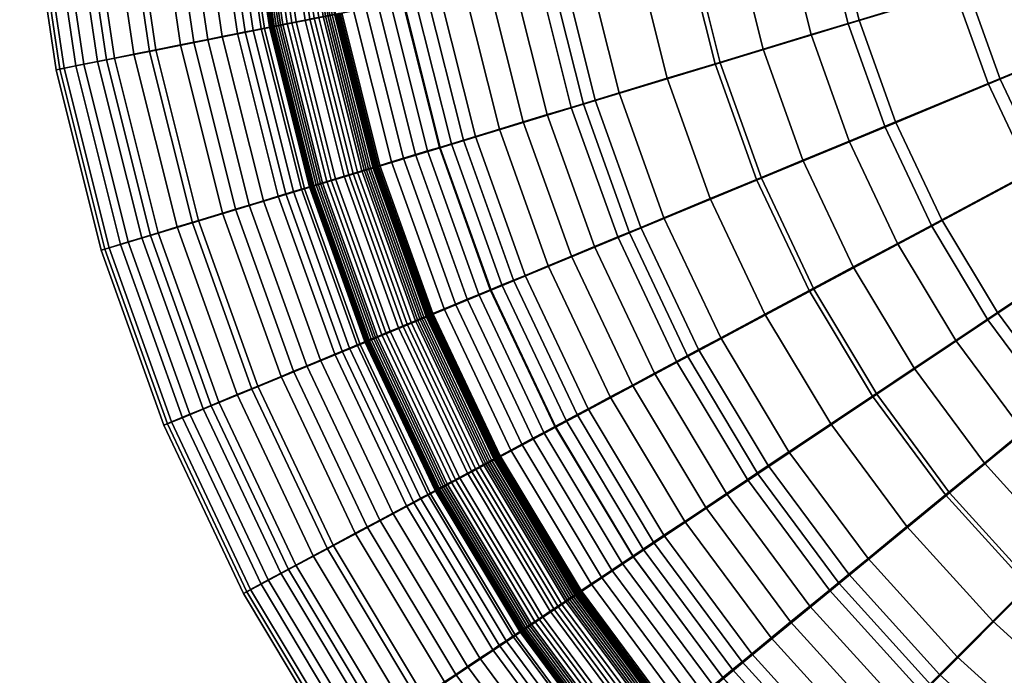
# Model space of a CAD drawing. Header units: millimetres. Extents: x -565 to 677, y -115 to 115.
# Tile 5 of 256: x -565 to -526, y -42 to -16. Entities that reach past the tile are written whole.
import ezdxf

# ---------------------------------------------------------------- set-up
doc = ezdxf.new("R2010")
doc.units = ezdxf.units.MM
doc.header["$MEASUREMENT"] = 0
doc.layers.add('VA001CLR', color=7, linetype='Continuous', true_color=0x000000)

msp = doc.modelspace()

# ---------------------------------------------------------------- meshes
at = {"layer": 'VA001CLR'}
mesh = msp.add_polyface(dxfattribs=at)
corners = [(-564.596, -10.686, 9.182), (-564.445, -10.673, 11.362), (-564.806, -3.331, 11.356), (-564.957, -3.331, 9.178), (-559.819, -17.243, 16.624), (-555.271, -16.34, 18.914), (-556.23, -9.867, 18.886), (-560.844, -10.321, 16.599), (-561.524, -17.581, 15.138), (-562.575, -10.491, 15.115), (-562.739, -17.82, 13.344), (-563.807, -10.611, 13.325), (-563.367, -17.943, 11.377), (-563.516, -17.97, 9.193), (-563.197, -17.904, 6.899), (-564.272, -10.653, 6.891), (-562.423, -17.749, 4.604), (-563.487, -10.575, 4.6), (-561.87, -17.638, 3.496), (-562.926, -10.519, 3.493), (-561.208, -17.506, 2.436), (-562.254, -10.453, 2.434), (-560.44, -17.353, 1.443), (-561.475, -10.376, 1.442), (-559.566, -17.179, 0.536), (-560.589, -10.289, 0.535), (-558.59, -16.984, -0.264), (-559.598, -10.191, -0.265), (-558.064, -16.879, -0.618), (-559.064, -10.138, -0.618), (-557.513, -16.77, -0.937), (-558.505, -10.083, -0.938), (-556.937, -16.655, -1.22), (-557.92, -10.026, -1.22), (-556.336, -16.536, -1.462), (-557.311, -9.966, -1.462), (-556.027, -16.474, -1.568), (-556.997, -9.935, -1.568), (-555.712, -16.411, -1.663), (-556.677, -9.903, -1.663), (-555.39, -16.347, -1.746), (-556.351, -9.871, -1.746), (-555.069, -16.284, -1.817), (-556.025, -9.839, -1.817), (-555.019, -16.274, -1.827), (-555.974, -9.834, -1.827), (-554.975, -16.265, -1.836), (-555.93, -9.83, -1.836), (-554.932, -16.256, -1.844), (-555.886, -9.825, -1.844), (-554.888, -16.248, -1.852), (-555.841, -9.821, -1.852), (-554.8, -16.23, -1.868), (-555.753, -9.812, -1.868), (-554.713, -16.213, -1.882), (-555.663, -9.803, -1.882), (-554.625, -16.195, -1.896), (-555.574, -9.794, -1.896), (-554.537, -16.178, -1.91), (-555.485, -9.786, -1.91), (-554.361, -16.143, -1.934), (-555.306, -9.768, -1.934), (-554.184, -16.108, -1.955), (-555.127, -9.75, -1.955), (-554.007, -16.072, -1.973), (-554.947, -9.733, -1.973), (-553.652, -16.002, -2), (-554.587, -9.697, -2), (-553.474, -15.966, -2.009), (-554.407, -9.68, -2.009), (-553.297, -15.931, -2.017), (-554.226, -9.662, -2.017), (-553.119, -15.896, -2.024), (-554.046, -9.644, -2.024), (-553.053, -22.472, -1.896), (-553.138, -22.498, -1.882), (-552.967, -22.446, -1.91), (-552.795, -22.394, -1.934)]
mesh.append_faces([[corners[k] for k in face] for face in [(0, 1, 2, 3), (4, 5, 6, 7), (8, 4, 7, 9), (10, 8, 9, 11), (12, 10, 11, 1), (13, 12, 1, 0), (14, 13, 0, 15), (16, 14, 15, 17), (18, 16, 17, 19), (20, 18, 19, 21), (22, 20, 21, 23), (24, 22, 23, 25), (26, 24, 25, 27), (28, 26, 27, 29), (30, 28, 29, 31), (32, 30, 31, 33), (34, 32, 33, 35), (36, 34, 35, 37), (38, 36, 37, 39), (40, 38, 39, 41), (42, 40, 41, 43), (44, 42, 43, 45), (46, 44, 45, 47), (48, 46, 47, 49), (50, 48, 49, 51), (52, 50, 51, 53), (54, 52, 53, 55), (56, 54, 55, 57), (58, 56, 57, 59), (60, 58, 59, 61), (62, 60, 61, 63), (64, 62, 63, 65), (66, 64, 65, 67), (68, 66, 67, 69), (70, 68, 69, 71), (72, 70, 71, 73), (74, 75, 54, 56), (76, 74, 56, 58), (77, 76, 58, 60)]])
mesh = msp.add_polyface(dxfattribs=at)
corners = [(-533.841, -7.662, 26.5), (-528.924, -7.177, 29.381), (-529.112, -3.331, 29.372), (-534.054, -3.331, 26.491), (-539.112, -8.181, 24.16), (-539.35, -3.331, 24.151), (-544.746, -8.736, 22.256), (-545.011, -3.331, 22.246), (-543.269, -8.583, -2.04), (-544.257, -8.68, -2.04), (-544.519, -3.331, -2.04), (-543.527, -3.331, -2.04), (-541.295, -8.388, -2.04), (-541.543, -3.331, -2.04), (-539.32, -8.194, -2.04), (-539.559, -3.331, -2.04), (-537.345, -7.999, -2.04), (-537.575, -3.331, -2.04), (-535.371, -7.805, -2.04), (-535.591, -3.331, -2.04), (-533.396, -7.61, -2.04), (-533.606, -3.331, -2.04), (-529.447, -7.221, -2.04), (-529.638, -3.331, -2.04), (-533.206, -11.95, 26.526), (-528.36, -10.985, 29.406), (-538.401, -12.984, 24.187), (-543.953, -14.089, 22.284), (-543.471, -13.977, -2.04), (-544.444, -14.17, -2.04), (-545.244, -8.777, -2.04), (-542.498, -13.783, -2.04), (-540.552, -13.396, -2.04), (-538.606, -13.009, -2.04), (-536.66, -12.622, -2.04), (-534.714, -12.235, -2.04), (-532.768, -11.848, -2.04), (-528.876, -11.073, -2.04), (-537.223, -17.693, 24.233), (-532.155, -16.156, 26.57), (-542.64, -19.337, 22.33), (-543.119, -19.459, -2.04), (-544.069, -19.747, -2.04), (-545.417, -14.364, -2.04), (-542.17, -19.171, -2.04), (-541.221, -18.883, -2.04), (-539.322, -18.307, -2.04), (-537.423, -17.731, -2.04), (-535.524, -17.155, -2.04), (-533.625, -16.579, -2.04), (-531.727, -16.003, -2.04), (-535.59, -22.265, 24.295), (-530.697, -20.237, 26.631), (-540.82, -24.432, 22.394), (-539.449, -23.833, -2.04), (-540.366, -24.213, -2.04), (-537.616, -23.074, -2.04), (-535.783, -22.314, -2.04), (-533.95, -21.555, -2.04), (-532.117, -20.796, -2.04), (-530.284, -20.036, -2.04)]
mesh.append_faces([[corners[k] for k in face] for face in [(0, 1, 2, 3), (4, 0, 3, 5), (6, 4, 5, 7), (8, 9, 10, 11), (12, 8, 11, 13), (14, 12, 13, 15), (16, 14, 15, 17), (18, 16, 17, 19), (20, 18, 19, 21), (22, 20, 21, 23), (24, 25, 1, 0), (26, 24, 0, 4), (27, 26, 4, 6), (28, 29, 30, 9), (31, 28, 9, 8), (32, 31, 8, 12), (33, 32, 12, 14), (34, 33, 14, 16), (35, 34, 16, 18), (36, 35, 18, 20), (37, 36, 20, 22), (38, 39, 24, 26), (40, 38, 26, 27), (41, 42, 43, 29), (44, 41, 29, 28), (45, 44, 28, 31), (46, 45, 31, 32), (47, 46, 32, 33), (48, 47, 33, 34), (49, 48, 34, 35), (50, 49, 35, 36), (51, 52, 39, 38), (53, 51, 38, 40), (54, 55, 44, 45), (56, 54, 45, 46), (57, 56, 46, 47), (58, 57, 47, 48), (59, 58, 48, 49), (60, 59, 49, 50)]])
mesh = msp.add_polyface(dxfattribs=at)
corners = [(-522.189, -6.513, 34.96), (-520.122, -6.309, 37.171), (-520.268, -3.331, 37.164), (-522.345, -3.331, 34.952), (-524.349, -6.726, 32.916), (-524.515, -3.331, 32.908), (-526.594, -6.947, 31.059), (-526.771, -3.331, 31.051), (-528.924, -7.177, 29.381), (-529.112, -3.331, 29.372), (-525.498, -6.832, -2.04), (-529.447, -7.221, -2.04), (-529.638, -3.331, -2.04), (-525.67, -3.331, -2.04), (-521.548, -6.443, -2.04), (-521.701, -3.331, -2.04), (-517.599, -6.054, -2.04), (-517.733, -3.331, -2.04), (-521.723, -9.664, 34.983), (-519.686, -9.258, 37.193), (-523.851, -10.088, 32.94), (-526.064, -10.528, 31.084), (-528.36, -10.985, 29.406), (-524.983, -10.299, -2.04), (-528.876, -11.073, -2.04), (-521.091, -9.525, -2.04), (-517.199, -8.751, -2.04), (-520.95, -12.754, 35.022), (-518.963, -12.15, 37.229), (-523.027, -13.385, 32.981), (-525.186, -14.04, 31.126), (-527.426, -14.72, 29.449), (-532.155, -16.156, 26.57), (-533.206, -11.95, 26.526), (-527.929, -14.851, -2.04), (-531.727, -16.003, -2.04), (-532.768, -11.848, -2.04), (-524.132, -13.699, -2.04), (-520.334, -12.547, -2.04), (-516.537, -11.395, -2.04), (-519.879, -15.753, 35.075), (-517.961, -14.957, 37.28), (-521.885, -16.585, 33.036), (-523.969, -17.449, 31.183), (-526.132, -18.345, 29.508), (-530.697, -20.237, 26.631), (-526.617, -18.518, -2.04), (-530.284, -20.036, -2.04), (-522.951, -16.999, -2.04), (-519.285, -15.481, -2.04), (-520.434, -19.657, 33.107), (-518.52, -18.633, 35.143), (-522.424, -20.722, 31.256), (-524.489, -21.826, 29.582), (-528.847, -24.157, 26.709), (-524.952, -22.038, -2.04), (-528.452, -23.909, -2.04), (-521.452, -20.168, -2.04), (-517.953, -18.297, -2.04), (-518.691, -22.572, 33.192), (-516.886, -21.365, 35.224), (-516.351, -20.969, -2.04), (-519.651, -23.174, -2.04)]
mesh.append_faces([[corners[k] for k in face] for face in [(0, 1, 2, 3), (4, 0, 3, 5), (6, 4, 5, 7), (8, 6, 7, 9), (10, 11, 12, 13), (14, 10, 13, 15), (16, 14, 15, 17), (18, 19, 1, 0), (20, 18, 0, 4), (21, 20, 4, 6), (22, 21, 6, 8), (23, 24, 11, 10), (25, 23, 10, 14), (26, 25, 14, 16), (27, 28, 19, 18), (29, 27, 18, 20), (30, 29, 20, 21), (31, 30, 21, 22), (32, 31, 22, 33), (34, 35, 36, 24), (37, 34, 24, 23), (38, 37, 23, 25), (39, 38, 25, 26), (40, 41, 28, 27), (42, 40, 27, 29), (43, 42, 29, 30), (44, 43, 30, 31), (45, 44, 31, 32), (46, 47, 35, 34), (48, 46, 34, 37), (49, 48, 37, 38), (50, 51, 40, 42), (52, 50, 42, 43), (53, 52, 43, 44), (54, 53, 44, 45), (55, 56, 47, 46), (57, 55, 46, 48), (58, 57, 48, 49), (59, 60, 51, 50), (61, 62, 57, 58)]])
mesh = msp.add_polyface(dxfattribs=at)
corners = [(-555.271, -16.34, 18.914), (-549.761, -15.244, 20.656), (-550.639, -9.317, 20.627), (-556.23, -9.867, 18.886), (-552.94, -15.86, -2.03), (-553.119, -15.896, -2.024), (-554.046, -9.644, -2.024), (-553.865, -9.626, -2.03), (-552.852, -15.843, -2.033), (-553.775, -9.617, -2.033), (-552.762, -15.825, -2.035), (-553.685, -9.608, -2.035), (-552.673, -15.807, -2.036), (-553.594, -9.599, -2.036), (-552.584, -15.789, -2.038), (-553.504, -9.591, -2.038), (-552.495, -15.772, -2.039), (-553.414, -9.582, -2.039), (-552.451, -15.763, -2.039), (-553.368, -9.577, -2.039), (-548.307, -21.057, 20.703), (-542.64, -19.337, 22.33), (-543.953, -14.089, 22.284), (-553.683, -22.687, 18.961), (-552.622, -22.342, -1.955), (-552.795, -22.394, -1.934), (-554.361, -16.143, -1.934), (-554.184, -16.108, -1.955), (-552.45, -22.289, -1.973), (-554.007, -16.072, -1.973), (-552.104, -22.184, -2), (-553.652, -16.002, -2), (-551.93, -22.132, -2.009), (-553.474, -15.966, -2.009), (-551.757, -22.079, -2.017), (-553.297, -15.931, -2.017), (-551.583, -22.026, -2.024), (-551.409, -21.974, -2.03), (-551.322, -21.947, -2.033), (-551.235, -21.921, -2.035), (-551.149, -21.895, -2.036), (-551.062, -21.868, -2.038), (-550.975, -21.842, -2.039), (-550.931, -21.829, -2.039), (-550.888, -21.816, -2.04), (-552.406, -15.754, -2.04), (-550.845, -21.802, -2.04), (-552.362, -15.745, -2.04), (-550.801, -21.789, -2.04), (-552.317, -15.736, -2.04), (-550.758, -21.776, -2.04), (-552.273, -15.727, -2.04), (-550.692, -21.756, -2.04), (-552.206, -15.714, -2.04), (-550.24, -21.619, -2.04), (-551.742, -15.622, -2.04), (-549.765, -21.475, -2.04), (-551.255, -15.525, -2.04), (-549.29, -21.331, -2.04), (-550.769, -15.428, -2.04), (-548.815, -21.187, -2.04), (-550.282, -15.331, -2.04), (-548.341, -21.043, -2.04), (-549.796, -15.235, -2.04), (-547.866, -20.899, -2.04), (-549.309, -15.138, -2.04), (-547.391, -20.755, -2.04), (-548.823, -15.041, -2.04), (-546.917, -20.611, -2.04), (-548.336, -14.944, -2.04), (-545.967, -20.323, -2.04), (-547.363, -14.751, -2.04), (-545.018, -20.035, -2.04), (-546.39, -14.557, -2.04), (-544.069, -19.747, -2.04), (-545.417, -14.364, -2.04)]
mesh.append_faces([[corners[k] for k in face] for face in [(0, 1, 2, 3), (4, 5, 6, 7), (8, 4, 7, 9), (10, 8, 9, 11), (12, 10, 11, 13), (14, 12, 13, 15), (16, 14, 15, 17), (18, 16, 17, 19), (20, 21, 22, 1), (23, 20, 1, 0), (24, 25, 26, 27), (28, 24, 27, 29), (30, 28, 29, 31), (32, 30, 31, 33), (34, 32, 33, 35), (36, 34, 35, 5), (37, 36, 5, 4), (38, 37, 4, 8), (39, 38, 8, 10), (40, 39, 10, 12), (41, 40, 12, 14), (42, 41, 14, 16), (43, 42, 16, 18), (44, 43, 18, 45), (46, 44, 45, 47), (48, 46, 47, 49), (50, 48, 49, 51), (52, 50, 51, 53), (54, 52, 53, 55), (56, 54, 55, 57), (58, 56, 57, 59), (60, 58, 59, 61), (62, 60, 61, 63), (64, 62, 63, 65), (66, 64, 65, 67), (68, 66, 67, 69), (70, 68, 69, 71), (72, 70, 71, 73), (74, 72, 73, 75)]])
mesh = msp.add_polyface(dxfattribs=at)
corners = [(-558.12, -24.031, 16.667), (-553.683, -22.687, 18.961), (-555.271, -16.34, 18.914), (-559.819, -17.243, 16.624), (-559.784, -24.534, 15.176), (-561.524, -17.581, 15.138), (-560.969, -24.89, 13.376), (-562.739, -17.82, 13.344), (-561.582, -25.073, 11.402), (-563.367, -17.943, 11.377), (-561.727, -25.113, 9.212), (-563.516, -17.97, 9.193), (-561.416, -25.015, 6.911), (-563.197, -17.904, 6.899), (-560.661, -24.784, 4.611), (-562.423, -17.749, 4.604), (-560.121, -24.619, 3.5), (-561.87, -17.638, 3.496), (-559.476, -24.422, 2.439), (-561.208, -17.506, 2.436), (-558.726, -24.194, 1.445), (-560.44, -17.353, 1.443), (-557.874, -23.935, 0.537), (-559.566, -17.179, 0.536), (-556.922, -23.646, -0.264), (-558.59, -16.984, -0.264), (-556.408, -23.49, -0.618), (-558.064, -16.879, -0.618), (-555.87, -23.327, -0.937), (-557.513, -16.77, -0.937), (-555.309, -23.157, -1.22), (-556.937, -16.655, -1.22), (-554.723, -22.979, -1.462), (-556.336, -16.536, -1.462), (-554.421, -22.887, -1.568), (-556.027, -16.474, -1.568), (-554.113, -22.794, -1.663), (-555.712, -16.411, -1.663), (-553.799, -22.699, -1.746), (-555.39, -16.347, -1.746), (-553.486, -22.604, -1.817), (-555.069, -16.284, -1.817), (-553.437, -22.589, -1.827), (-555.019, -16.274, -1.827), (-553.395, -22.576, -1.836), (-554.975, -16.265, -1.836), (-553.352, -22.563, -1.844), (-554.932, -16.256, -1.844), (-553.309, -22.55, -1.852), (-554.888, -16.248, -1.852), (-553.224, -22.524, -1.868), (-554.8, -16.23, -1.868), (-553.138, -22.498, -1.882), (-554.713, -16.213, -1.882), (-555.765, -30.62, 16.725), (-551.481, -28.848, 19.025), (-557.371, -31.282, 15.228), (-558.516, -31.752, 13.421), (-557.697, -31.395, 3.507), (-558.218, -31.612, 4.62), (-557.074, -31.135, 2.443), (-556.35, -30.835, 1.447), (-555.528, -30.493, 0.538), (-554.608, -30.112, -0.263), (-554.112, -29.907, -0.617), (-553.593, -29.692, -0.937), (-553.051, -29.467, -1.219), (-552.485, -29.233, -1.462), (-552.193, -29.112, -1.568)]
mesh.append_faces([[corners[k] for k in face] for face in [(0, 1, 2, 3), (4, 0, 3, 5), (6, 4, 5, 7), (8, 6, 7, 9), (10, 8, 9, 11), (12, 10, 11, 13), (14, 12, 13, 15), (16, 14, 15, 17), (18, 16, 17, 19), (20, 18, 19, 21), (22, 20, 21, 23), (24, 22, 23, 25), (26, 24, 25, 27), (28, 26, 27, 29), (30, 28, 29, 31), (32, 30, 31, 33), (34, 32, 33, 35), (36, 34, 35, 37), (38, 36, 37, 39), (40, 38, 39, 41), (42, 40, 41, 43), (44, 42, 43, 45), (46, 44, 45, 47), (48, 46, 47, 49), (50, 48, 49, 51), (52, 50, 51, 53), (54, 55, 1, 0), (56, 54, 0, 4), (57, 56, 4, 6), (58, 59, 14, 16), (60, 58, 16, 18), (61, 60, 18, 20), (62, 61, 20, 22), (63, 62, 22, 24), (64, 63, 24, 26), (65, 64, 26, 28), (66, 65, 28, 30), (67, 66, 30, 32), (68, 67, 32, 34)]])
mesh = msp.add_polyface(dxfattribs=at)
corners = [(-546.291, -26.699, 20.769), (-540.82, -24.432, 22.394), (-542.64, -19.337, 22.33), (-548.307, -21.057, 20.703), (-543.116, -25.352, -2.04), (-544.032, -25.731, -2.04), (-545.967, -20.323, -2.04), (-545.018, -20.035, -2.04), (-542.199, -24.972, -2.04), (-544.069, -19.747, -2.04), (-541.282, -24.592, -2.04), (-543.119, -19.459, -2.04), (-540.366, -24.213, -2.04), (-542.17, -19.171, -2.04), (-538.51, -29.324, 22.476), (-533.517, -26.654, 24.375), (-535.59, -22.265, 24.295), (-543.732, -32.116, 20.852), (-542.889, -31.625, -2.04), (-543.326, -31.859, -2.04), (-545.865, -26.491, -2.04), (-545.407, -26.301, -2.04), (-542.451, -31.392, -2.04), (-544.949, -26.111, -2.04), (-541.576, -30.924, -2.04), (-540.701, -30.456, -2.04), (-539.826, -29.989, -2.04), (-538.951, -29.521, -2.04), (-538.076, -29.053, -2.04), (-537.201, -28.586, -2.04), (-539.449, -23.833, -2.04), (-535.452, -27.65, -2.04), (-537.616, -23.074, -2.04), (-540.656, -37.256, 20.952), (-535.732, -33.965, 22.574), (-545.327, -40.376, 19.206), (-548.687, -34.764, 19.107), (-542.936, -38.733, -2.039), (-542.974, -38.758, -2.039), (-546.191, -33.391, -2.039), (-546.151, -33.369, -2.039), (-542.899, -38.708, -2.04), (-546.111, -33.348, -2.04), (-542.861, -38.682, -2.04), (-546.071, -33.327, -2.04), (-542.823, -38.657, -2.04), (-546.031, -33.305, -2.04), (-542.785, -38.632, -2.04), (-545.991, -33.284, -2.04), (-542.728, -38.594, -2.04), (-545.931, -33.251, -2.04), (-542.335, -38.331, -2.04), (-545.513, -33.028, -2.04), (-541.923, -38.056, -2.04), (-545.076, -32.795, -2.04), (-541.51, -37.78, -2.04), (-544.639, -32.561, -2.04), (-541.098, -37.504, -2.04), (-544.201, -32.327, -2.04), (-540.685, -37.229, -2.04), (-543.764, -32.093, -2.04), (-540.273, -36.953, -2.04), (-539.86, -36.678, -2.04), (-539.448, -36.402, -2.04), (-538.623, -35.851, -2.04), (-537.798, -35.3, -2.04), (-536.973, -34.749, -2.04), (-536.148, -34.197, -2.04), (-535.324, -33.646, -2.04), (-534.499, -33.095, -2.04), (-533.668, -39.206, -2.04), (-534.434, -39.835, -2.04)]
mesh.append_faces([[corners[k] for k in face] for face in [(0, 1, 2, 3), (4, 5, 6, 7), (8, 4, 7, 9), (10, 8, 9, 11), (12, 10, 11, 13), (14, 15, 16, 1), (17, 14, 1, 0), (18, 19, 20, 21), (22, 18, 21, 23), (24, 22, 23, 5), (25, 24, 5, 4), (26, 25, 4, 8), (27, 26, 8, 10), (28, 27, 10, 12), (29, 28, 12, 30), (31, 29, 30, 32), (33, 34, 14, 17), (35, 33, 17, 36), (37, 38, 39, 40), (41, 37, 40, 42), (43, 41, 42, 44), (45, 43, 44, 46), (47, 45, 46, 48), (49, 47, 48, 50), (51, 49, 50, 52), (53, 51, 52, 54), (55, 53, 54, 56), (57, 55, 56, 58), (59, 57, 58, 60), (61, 59, 60, 19), (62, 61, 19, 18), (63, 62, 18, 22), (64, 63, 22, 24), (65, 64, 24, 25), (66, 65, 25, 26), (67, 66, 26, 27), (68, 67, 27, 28), (69, 68, 28, 29), (70, 71, 65, 66)]])
mesh = msp.add_polyface(dxfattribs=at)
corners = [(-533.517, -26.654, 24.375), (-528.847, -24.157, 26.709), (-530.697, -20.237, 26.631), (-535.59, -22.265, 24.295), (-533.702, -26.715, -2.04), (-535.452, -27.65, -2.04), (-537.616, -23.074, -2.04), (-535.783, -22.314, -2.04), (-531.952, -25.78, -2.04), (-533.95, -21.555, -2.04), (-530.202, -24.844, -2.04), (-532.117, -20.796, -2.04), (-528.452, -23.909, -2.04), (-530.284, -20.036, -2.04), (-520.567, -23.827, 31.344), (-518.691, -22.572, 33.192), (-520.434, -19.657, 33.107), (-522.424, -20.722, 31.256), (-522.513, -25.128, 29.672), (-524.489, -21.826, 29.582), (-526.622, -27.875, 26.802), (-531.025, -30.819, 24.47), (-535.732, -33.965, 22.574), (-538.51, -29.324, 22.476), (-532.849, -31.993, -2.04), (-534.499, -33.095, -2.04), (-537.201, -28.586, -2.04), (-531.199, -30.89, -2.04), (-529.549, -29.788, -2.04), (-527.899, -28.686, -2.04), (-526.25, -27.583, -2.04), (-522.95, -25.379, -2.04), (-524.952, -22.038, -2.04), (-519.651, -23.174, -2.04), (-521.452, -20.168, -2.04), (-520.224, -28.221, 29.776), (-518.414, -26.735, 31.445), (-524.044, -31.357, 26.909), (-528.138, -34.718, 24.581), (-532.514, -38.311, 22.687), (-532.901, -38.577, -2.04), (-533.668, -39.206, -2.04), (-536.973, -34.749, -2.04), (-536.148, -34.197, -2.04), (-532.134, -37.947, -2.04), (-535.324, -33.646, -2.04), (-531.367, -37.318, -2.04), (-529.833, -36.059, -2.04), (-528.299, -34.8, -2.04), (-526.765, -33.542, -2.04), (-525.232, -32.283, -2.04), (-523.698, -31.024, -2.04), (-520.63, -28.507, -2.04), (-517.563, -25.989, -2.04), (-521.137, -34.57, 27.031), (-517.643, -31.074, 29.893), (-524.882, -38.316, 24.706), (-525.03, -38.407, -2.04), (-526.433, -39.81, -2.04), (-523.627, -37.004, -2.04), (-522.224, -35.601, -2.04), (-520.821, -34.198, -2.04), (-518.015, -31.392, -2.04), (-517.647, -37.075, -2.04), (-518.906, -38.609, -2.04)]
mesh.append_faces([[corners[k] for k in face] for face in [(0, 1, 2, 3), (4, 5, 6, 7), (8, 4, 7, 9), (10, 8, 9, 11), (12, 10, 11, 13), (14, 15, 16, 17), (18, 14, 17, 19), (20, 18, 19, 1), (21, 20, 1, 0), (22, 21, 0, 23), (24, 25, 26, 5), (27, 24, 5, 4), (28, 27, 4, 8), (29, 28, 8, 10), (30, 29, 10, 12), (31, 30, 12, 32), (33, 31, 32, 34), (35, 36, 14, 18), (37, 35, 18, 20), (38, 37, 20, 21), (39, 38, 21, 22), (40, 41, 42, 43), (44, 40, 43, 45), (46, 44, 45, 25), (47, 46, 25, 24), (48, 47, 24, 27), (49, 48, 27, 28), (50, 49, 28, 29), (51, 50, 29, 30), (52, 51, 30, 31), (53, 52, 31, 33), (54, 55, 35, 37), (56, 54, 37, 38), (57, 58, 47, 48), (59, 57, 48, 49), (60, 59, 49, 50), (61, 60, 50, 51), (62, 61, 51, 52), (63, 64, 60, 61)]])
mesh = msp.add_polyface(dxfattribs=at)
corners = [(-551.481, -28.848, 19.025), (-546.291, -26.699, 20.769), (-548.307, -21.057, 20.703), (-553.683, -22.687, 18.961), (-551.896, -28.989, -1.663), (-552.193, -29.112, -1.568), (-554.421, -22.887, -1.568), (-554.113, -22.794, -1.663), (-551.594, -28.863, -1.746), (-553.799, -22.699, -1.746), (-551.291, -28.738, -1.817), (-553.486, -22.604, -1.817), (-551.244, -28.719, -1.827), (-553.437, -22.589, -1.827), (-551.203, -28.701, -1.836), (-553.395, -22.576, -1.836), (-551.162, -28.684, -1.844), (-553.352, -22.563, -1.844), (-551.121, -28.667, -1.852), (-553.309, -22.55, -1.852), (-551.038, -28.633, -1.868), (-553.224, -22.524, -1.868), (-550.955, -28.599, -1.882), (-553.138, -22.498, -1.882), (-550.873, -28.565, -1.896), (-553.053, -22.472, -1.896), (-550.79, -28.53, -1.91), (-552.967, -22.446, -1.91), (-550.624, -28.462, -1.934), (-552.795, -22.394, -1.934), (-550.457, -28.393, -1.955), (-552.622, -22.342, -1.955), (-550.29, -28.324, -1.973), (-552.45, -22.289, -1.973), (-549.956, -28.185, -2), (-552.104, -22.184, -2), (-549.789, -28.116, -2.009), (-551.93, -22.132, -2.009), (-549.621, -28.046, -2.017), (-551.757, -22.079, -2.017), (-549.454, -27.977, -2.024), (-551.583, -22.026, -2.024), (-549.286, -27.907, -2.03), (-551.409, -21.974, -2.03), (-549.202, -27.873, -2.033), (-551.322, -21.947, -2.033), (-549.118, -27.838, -2.035), (-551.235, -21.921, -2.035), (-549.034, -27.803, -2.036), (-551.149, -21.895, -2.036), (-548.951, -27.769, -2.038), (-551.062, -21.868, -2.038), (-548.867, -27.734, -2.039), (-550.975, -21.842, -2.039), (-548.825, -27.716, -2.039), (-550.931, -21.829, -2.039), (-548.783, -27.699, -2.04), (-550.888, -21.816, -2.04), (-548.741, -27.682, -2.04), (-550.845, -21.802, -2.04), (-548.699, -27.664, -2.04), (-550.801, -21.789, -2.04), (-548.657, -27.647, -2.04), (-550.758, -21.776, -2.04), (-548.594, -27.621, -2.04), (-550.692, -21.756, -2.04), (-548.157, -27.44, -2.04), (-550.24, -21.619, -2.04), (-547.698, -27.25, -2.04), (-549.765, -21.475, -2.04), (-547.24, -27.06, -2.04), (-549.29, -21.331, -2.04), (-546.782, -26.87, -2.04), (-548.815, -21.187, -2.04), (-546.324, -26.68, -2.04), (-548.341, -21.043, -2.04), (-545.865, -26.491, -2.04), (-547.866, -20.899, -2.04), (-545.407, -26.301, -2.04), (-547.391, -20.755, -2.04), (-544.949, -26.111, -2.04), (-546.917, -20.611, -2.04), (-544.032, -25.731, -2.04), (-545.967, -20.323, -2.04)]
mesh.append_faces([[corners[k] for k in face] for face in [(0, 1, 2, 3), (4, 5, 6, 7), (8, 4, 7, 9), (10, 8, 9, 11), (12, 10, 11, 13), (14, 12, 13, 15), (16, 14, 15, 17), (18, 16, 17, 19), (20, 18, 19, 21), (22, 20, 21, 23), (24, 22, 23, 25), (26, 24, 25, 27), (28, 26, 27, 29), (30, 28, 29, 31), (32, 30, 31, 33), (34, 32, 33, 35), (36, 34, 35, 37), (38, 36, 37, 39), (40, 38, 39, 41), (42, 40, 41, 43), (44, 42, 43, 45), (46, 44, 45, 47), (48, 46, 47, 49), (50, 48, 49, 51), (52, 50, 51, 53), (54, 52, 53, 55), (56, 54, 55, 57), (58, 56, 57, 59), (60, 58, 59, 61), (62, 60, 61, 63), (64, 62, 63, 65), (66, 64, 65, 67), (68, 66, 67, 69), (70, 68, 69, 71), (72, 70, 71, 73), (74, 72, 73, 75), (76, 74, 75, 77), (78, 76, 77, 79), (80, 78, 79, 81), (82, 80, 81, 83)]])
mesh = msp.add_polyface(dxfattribs=at)
corners = [(-559.108, -31.993, 11.438), (-558.516, -31.752, 13.421), (-560.969, -24.89, 13.376), (-561.582, -25.073, 11.402), (-559.248, -32.046, 9.237), (-561.727, -25.113, 9.212), (-558.947, -31.917, 6.927), (-561.416, -25.015, 6.911), (-558.218, -31.612, 4.62), (-560.661, -24.784, 4.611), (-552.776, -36.946, 16.799), (-548.687, -34.764, 19.107), (-551.481, -28.848, 19.025), (-555.765, -30.62, 16.725), (-554.31, -37.762, 15.295), (-557.371, -31.282, 15.228), (-555.402, -38.341, 13.477), (-555.967, -38.637, 11.483), (-556.101, -38.703, 9.27), (-555.814, -38.544, 6.948), (-555.118, -38.168, 4.632), (-554.621, -37.9, 3.515), (-557.697, -31.395, 3.507), (-554.026, -37.581, 2.448), (-557.074, -31.135, 2.443), (-553.335, -37.211, 1.45), (-556.35, -30.835, 1.447), (-552.549, -36.79, 0.54), (-555.528, -30.493, 0.538), (-551.672, -36.32, -0.262), (-554.608, -30.112, -0.263), (-551.199, -36.067, -0.617), (-554.112, -29.907, -0.617), (-550.703, -35.802, -0.937), (-553.593, -29.692, -0.937), (-550.185, -35.526, -1.219), (-553.051, -29.467, -1.219), (-549.645, -35.237, -1.462), (-552.485, -29.233, -1.462), (-549.367, -35.088, -1.568), (-552.193, -29.112, -1.568), (-549.083, -34.937, -1.663), (-551.896, -28.989, -1.663), (-548.794, -34.782, -1.746), (-551.594, -28.863, -1.746), (-548.505, -34.628, -1.817), (-551.291, -28.738, -1.817), (-548.461, -34.604, -1.827), (-551.244, -28.719, -1.827), (-548.421, -34.583, -1.836), (-551.203, -28.701, -1.836), (-548.382, -34.562, -1.844), (-551.162, -28.684, -1.844), (-548.343, -34.541, -1.852), (-551.121, -28.667, -1.852), (-548.264, -34.499, -1.868), (-551.038, -28.633, -1.868), (-548.185, -34.456, -1.882), (-550.955, -28.599, -1.882), (-548.106, -34.414, -1.896), (-550.873, -28.565, -1.896), (-548.027, -34.372, -1.91), (-550.79, -28.53, -1.91), (-547.868, -34.287, -1.934), (-550.624, -28.462, -1.934), (-547.709, -34.202, -1.955), (-550.457, -28.393, -1.955), (-547.55, -34.117, -1.973), (-550.29, -28.324, -1.973), (-547.231, -33.947, -2), (-549.956, -28.185, -2), (-547.072, -33.861, -2.009), (-549.789, -28.116, -2.009), (-546.912, -33.776, -2.017), (-549.621, -28.046, -2.017), (-546.752, -33.69, -2.024), (-549.454, -27.977, -2.024)]
mesh.append_faces([[corners[k] for k in face] for face in [(0, 1, 2, 3), (4, 0, 3, 5), (6, 4, 5, 7), (8, 6, 7, 9), (10, 11, 12, 13), (14, 10, 13, 15), (16, 14, 15, 1), (17, 16, 1, 0), (18, 17, 0, 4), (19, 18, 4, 6), (20, 19, 6, 8), (21, 20, 8, 22), (23, 21, 22, 24), (25, 23, 24, 26), (27, 25, 26, 28), (29, 27, 28, 30), (31, 29, 30, 32), (33, 31, 32, 34), (35, 33, 34, 36), (37, 35, 36, 38), (39, 37, 38, 40), (41, 39, 40, 42), (43, 41, 42, 44), (45, 43, 44, 46), (47, 45, 46, 48), (49, 47, 48, 50), (51, 49, 50, 52), (53, 51, 52, 54), (55, 53, 54, 56), (57, 55, 56, 58), (59, 57, 58, 60), (61, 59, 60, 62), (63, 61, 62, 64), (65, 63, 64, 66), (67, 65, 66, 68), (69, 67, 68, 70), (71, 69, 70, 72), (73, 71, 72, 74), (75, 73, 74, 76)]])
mesh = msp.add_polyface(dxfattribs=at)
corners = [(-548.687, -34.764, 19.107), (-543.732, -32.116, 20.852), (-546.291, -26.699, 20.769), (-551.481, -28.848, 19.025), (-546.591, -33.605, -2.03), (-546.752, -33.69, -2.024), (-549.454, -27.977, -2.024), (-549.286, -27.907, -2.03), (-546.511, -33.562, -2.033), (-549.202, -27.873, -2.033), (-546.431, -33.519, -2.035), (-549.118, -27.838, -2.035), (-546.351, -33.476, -2.036), (-549.034, -27.803, -2.036), (-546.271, -33.433, -2.038), (-548.951, -27.769, -2.038), (-546.191, -33.391, -2.039), (-548.867, -27.734, -2.039), (-546.151, -33.369, -2.039), (-548.825, -27.716, -2.039), (-546.111, -33.348, -2.04), (-548.783, -27.699, -2.04), (-546.071, -33.327, -2.04), (-548.741, -27.682, -2.04), (-546.031, -33.305, -2.04), (-548.699, -27.664, -2.04), (-545.991, -33.284, -2.04), (-548.657, -27.647, -2.04), (-545.931, -33.251, -2.04), (-548.594, -27.621, -2.04), (-545.513, -33.028, -2.04), (-548.157, -27.44, -2.04), (-545.076, -32.795, -2.04), (-547.698, -27.25, -2.04), (-544.639, -32.561, -2.04), (-547.24, -27.06, -2.04), (-544.201, -32.327, -2.04), (-546.782, -26.87, -2.04), (-543.764, -32.093, -2.04), (-546.324, -26.68, -2.04), (-543.326, -31.859, -2.04), (-545.865, -26.491, -2.04), (-545.077, -40.163, -1.836), (-545.114, -40.188, -1.827), (-548.461, -34.604, -1.827), (-548.421, -34.583, -1.836), (-545.04, -40.138, -1.844), (-548.382, -34.562, -1.844), (-545.002, -40.113, -1.852), (-548.343, -34.541, -1.852), (-544.928, -40.064, -1.868), (-548.264, -34.499, -1.868), (-544.854, -40.014, -1.882), (-548.185, -34.456, -1.882), (-544.779, -39.964, -1.896), (-548.106, -34.414, -1.896), (-544.705, -39.915, -1.91), (-548.027, -34.372, -1.91), (-544.555, -39.815, -1.934), (-547.868, -34.287, -1.934), (-544.405, -39.715, -1.955), (-547.709, -34.202, -1.955), (-544.255, -39.614, -1.973), (-547.55, -34.117, -1.973), (-543.955, -39.413, -2), (-547.231, -33.947, -2), (-543.804, -39.313, -2.009), (-547.072, -33.861, -2.009), (-543.653, -39.212, -2.017), (-546.912, -33.776, -2.017), (-543.502, -39.111, -2.024), (-543.351, -39.01, -2.03), (-543.276, -38.96, -2.033), (-543.201, -38.909, -2.035), (-543.125, -38.859, -2.036), (-543.05, -38.809, -2.038), (-542.974, -38.758, -2.039)]
mesh.append_faces([[corners[k] for k in face] for face in [(0, 1, 2, 3), (4, 5, 6, 7), (8, 4, 7, 9), (10, 8, 9, 11), (12, 10, 11, 13), (14, 12, 13, 15), (16, 14, 15, 17), (18, 16, 17, 19), (20, 18, 19, 21), (22, 20, 21, 23), (24, 22, 23, 25), (26, 24, 25, 27), (28, 26, 27, 29), (30, 28, 29, 31), (32, 30, 31, 33), (34, 32, 33, 35), (36, 34, 35, 37), (38, 36, 37, 39), (40, 38, 39, 41), (42, 43, 44, 45), (46, 42, 45, 47), (48, 46, 47, 49), (50, 48, 49, 51), (52, 50, 51, 53), (54, 52, 53, 55), (56, 54, 55, 57), (58, 56, 57, 59), (60, 58, 59, 61), (62, 60, 61, 63), (64, 62, 63, 65), (66, 64, 65, 67), (68, 66, 67, 69), (70, 68, 69, 5), (71, 70, 5, 4), (72, 71, 4, 8), (73, 72, 8, 10), (74, 73, 10, 12), (75, 74, 12, 14), (76, 75, 14, 16)]])
mesh = msp.add_polyface(dxfattribs=at)
corners = [(-537.091, -42.069, 21.068), (-532.514, -38.311, 22.687), (-535.732, -33.965, 22.574), (-540.656, -37.256, 20.952), (-541.434, -45.632, 19.32), (-545.327, -40.376, 19.206), (-540.855, -45.105, -1.91), (-540.925, -45.162, -1.896), (-544.779, -39.964, -1.896), (-544.705, -39.915, -1.91), (-540.716, -44.991, -1.934), (-544.555, -39.815, -1.934), (-540.577, -44.877, -1.955), (-544.405, -39.715, -1.955), (-540.438, -44.762, -1.973), (-544.255, -39.614, -1.973), (-540.158, -44.533, -2), (-543.955, -39.413, -2), (-540.018, -44.418, -2.009), (-543.804, -39.313, -2.009), (-539.878, -44.303, -2.017), (-543.653, -39.212, -2.017), (-539.737, -44.187, -2.024), (-543.502, -39.111, -2.024), (-539.597, -44.072, -2.03), (-543.351, -39.01, -2.03), (-539.527, -44.015, -2.033), (-543.276, -38.96, -2.033), (-539.457, -43.957, -2.035), (-543.201, -38.909, -2.035), (-539.387, -43.9, -2.036), (-543.125, -38.859, -2.036), (-539.317, -43.842, -2.038), (-543.05, -38.809, -2.038), (-539.246, -43.784, -2.039), (-542.974, -38.758, -2.039), (-539.211, -43.756, -2.039), (-542.936, -38.733, -2.039), (-539.176, -43.727, -2.04), (-542.899, -38.708, -2.04), (-539.141, -43.698, -2.04), (-542.861, -38.682, -2.04), (-539.106, -43.669, -2.04), (-542.823, -38.657, -2.04), (-539.071, -43.64, -2.04), (-542.785, -38.632, -2.04), (-539.018, -43.597, -2.04), (-542.728, -38.594, -2.04), (-538.652, -43.297, -2.04), (-542.335, -38.331, -2.04), (-538.269, -42.982, -2.04), (-541.923, -38.056, -2.04), (-537.885, -42.668, -2.04), (-541.51, -37.78, -2.04), (-537.502, -42.353, -2.04), (-541.098, -37.504, -2.04), (-537.119, -42.038, -2.04), (-540.685, -37.229, -2.04), (-536.735, -41.723, -2.04), (-540.273, -36.953, -2.04), (-536.352, -41.409, -2.04), (-539.86, -36.678, -2.04), (-535.968, -41.094, -2.04), (-539.448, -36.402, -2.04), (-535.201, -40.465, -2.04), (-538.623, -35.851, -2.04), (-534.434, -39.835, -2.04), (-537.798, -35.3, -2.04), (-534.835, -48.212, -2.04), (-534.883, -48.261, -2.04), (-534.501, -47.878, -2.04), (-534.15, -47.527, -2.04), (-533.799, -47.176, -2.04), (-533.448, -46.825, -2.04), (-533.098, -46.475, -2.04), (-532.747, -46.124, -2.04), (-532.396, -45.773, -2.04)]
mesh.append_faces([[corners[k] for k in face] for face in [(0, 1, 2, 3), (4, 0, 3, 5), (6, 7, 8, 9), (10, 6, 9, 11), (12, 10, 11, 13), (14, 12, 13, 15), (16, 14, 15, 17), (18, 16, 17, 19), (20, 18, 19, 21), (22, 20, 21, 23), (24, 22, 23, 25), (26, 24, 25, 27), (28, 26, 27, 29), (30, 28, 29, 31), (32, 30, 31, 33), (34, 32, 33, 35), (36, 34, 35, 37), (38, 36, 37, 39), (40, 38, 39, 41), (42, 40, 41, 43), (44, 42, 43, 45), (46, 44, 45, 47), (48, 46, 47, 49), (50, 48, 49, 51), (52, 50, 51, 53), (54, 52, 53, 55), (56, 54, 55, 57), (58, 56, 57, 59), (60, 58, 59, 61), (62, 60, 61, 63), (64, 62, 63, 65), (66, 64, 65, 67), (68, 69, 44, 46), (70, 68, 46, 48), (71, 70, 48, 50), (72, 71, 50, 52), (73, 72, 52, 54), (74, 73, 54, 56), (75, 74, 56, 58), (76, 75, 58, 60)]])
mesh = msp.add_polyface(dxfattribs=at)
corners = [(-549.182, -42.948, 16.889), (-545.327, -40.376, 19.206), (-548.687, -34.764, 19.107), (-552.776, -36.946, 16.799), (-550.628, -43.91, 15.375), (-554.31, -37.762, 15.295), (-551.658, -44.592, 13.545), (-555.402, -38.341, 13.477), (-552.191, -44.942, 11.536), (-555.967, -38.637, 11.483), (-552.317, -45.019, 9.309), (-556.101, -38.703, 9.27), (-552.046, -44.832, 6.973), (-555.814, -38.544, 6.948), (-551.39, -44.388, 4.646), (-555.118, -38.168, 4.632), (-550.921, -44.073, 3.525), (-554.621, -37.9, 3.515), (-550.36, -43.696, 2.455), (-554.026, -37.581, 2.448), (-549.709, -43.26, 1.454), (-553.335, -37.211, 1.45), (-548.969, -42.765, 0.542), (-552.549, -36.79, 0.54), (-548.141, -42.211, -0.261), (-551.672, -36.32, -0.262), (-547.695, -41.913, -0.616), (-551.199, -36.067, -0.617), (-547.228, -41.601, -0.936), (-550.703, -35.802, -0.937), (-546.74, -41.274, -1.219), (-550.185, -35.526, -1.219), (-546.23, -40.934, -1.462), (-549.645, -35.237, -1.462), (-545.968, -40.759, -1.568), (-549.367, -35.088, -1.568), (-545.701, -40.58, -1.663), (-549.083, -34.937, -1.663), (-545.428, -40.398, -1.746), (-548.794, -34.782, -1.746), (-545.156, -40.216, -1.817), (-548.505, -34.628, -1.817), (-545.114, -40.188, -1.827), (-548.461, -34.604, -1.827), (-545.018, -48.569, 16.992), (-541.434, -45.632, 19.32), (-544.819, -48.359, 0.545), (-545.508, -48.925, 1.459), (-544.05, -47.727, -0.26), (-543.635, -47.387, -0.616), (-543.201, -47.03, -0.936), (-542.747, -46.657, -1.219), (-542.274, -46.269, -1.462), (-542.03, -46.069, -1.568), (-541.781, -45.865, -1.663), (-541.528, -45.657, -1.746), (-541.275, -45.449, -1.817), (-541.235, -45.417, -1.827), (-541.201, -45.389, -1.836), (-545.077, -40.163, -1.836), (-541.167, -45.36, -1.844), (-545.04, -40.138, -1.844), (-541.132, -45.332, -1.852), (-545.002, -40.113, -1.852), (-541.063, -45.275, -1.868), (-544.928, -40.064, -1.868), (-540.994, -45.219, -1.882), (-544.854, -40.014, -1.882), (-540.925, -45.162, -1.896), (-544.779, -39.964, -1.896)]
mesh.append_faces([[corners[k] for k in face] for face in [(0, 1, 2, 3), (4, 0, 3, 5), (6, 4, 5, 7), (8, 6, 7, 9), (10, 8, 9, 11), (12, 10, 11, 13), (14, 12, 13, 15), (16, 14, 15, 17), (18, 16, 17, 19), (20, 18, 19, 21), (22, 20, 21, 23), (24, 22, 23, 25), (26, 24, 25, 27), (28, 26, 27, 29), (30, 28, 29, 31), (32, 30, 31, 33), (34, 32, 33, 35), (36, 34, 35, 37), (38, 36, 37, 39), (40, 38, 39, 41), (42, 40, 41, 43), (44, 45, 1, 0), (46, 47, 20, 22), (48, 46, 22, 24), (49, 48, 24, 26), (50, 49, 26, 28), (51, 50, 28, 30), (52, 51, 30, 32), (53, 52, 32, 34), (54, 53, 34, 36), (55, 54, 36, 38), (56, 55, 38, 40), (57, 56, 40, 42), (58, 57, 42, 59), (60, 58, 59, 61), (62, 60, 61, 63), (64, 62, 63, 65), (66, 64, 65, 67), (68, 66, 67, 69)]])
mesh = msp.add_polyface(dxfattribs=at)
corners = [(-528.885, -42.32, 22.815), (-524.882, -38.316, 24.706), (-528.138, -34.718, 24.581), (-532.514, -38.311, 22.687), (-533.072, -46.509, 21.199), (-537.091, -42.069, 21.068), (-532.045, -45.422, -2.04), (-532.396, -45.773, -2.04), (-536.352, -41.409, -2.04), (-535.968, -41.094, -2.04), (-531.344, -44.721, -2.04), (-535.201, -40.465, -2.04), (-530.642, -44.019, -2.04), (-534.434, -39.835, -2.04), (-529.941, -43.318, -2.04), (-533.668, -39.206, -2.04), (-529.239, -42.616, -2.04), (-532.901, -38.577, -2.04), (-528.538, -41.915, -2.04), (-532.134, -37.947, -2.04), (-527.836, -41.213, -2.04), (-531.367, -37.318, -2.04), (-526.433, -39.81, -2.04), (-529.833, -36.059, -2.04), (-524.882, -45.954, 22.957), (-521.291, -41.577, 24.843), (-528.638, -50.533, 21.343), (-530.407, -52.623, -2.039), (-530.465, -52.694, -2.038), (-535.108, -48.485, -2.038), (-535.044, -48.421, -2.039), (-530.378, -52.588, -2.039), (-535.012, -48.389, -2.039), (-530.35, -52.553, -2.04), (-534.98, -48.357, -2.04), (-530.321, -52.518, -2.04), (-534.948, -48.325, -2.04), (-530.292, -52.483, -2.04), (-534.916, -48.293, -2.04), (-530.263, -52.448, -2.04), (-534.883, -48.261, -2.04), (-530.22, -52.395, -2.04), (-534.835, -48.212, -2.04), (-529.92, -52.03, -2.04), (-534.501, -47.878, -2.04), (-529.605, -51.646, -2.04), (-534.15, -47.527, -2.04), (-529.29, -51.263, -2.04), (-533.799, -47.176, -2.04), (-528.976, -50.879, -2.04), (-533.448, -46.825, -2.04), (-528.661, -50.496, -2.04), (-533.098, -46.475, -2.04), (-528.346, -50.112, -2.04), (-532.747, -46.124, -2.04), (-528.032, -49.729, -2.04), (-527.717, -49.345, -2.04), (-527.088, -48.578, -2.04), (-526.458, -47.812, -2.04), (-525.829, -47.045, -2.04), (-525.199, -46.278, -2.04), (-524.57, -45.511, -2.04), (-523.941, -44.744, -2.04), (-522.682, -43.21, -2.04), (-521.423, -41.676, -2.04), (-525.03, -38.407, -2.04), (-523.832, -54.103, 21.499), (-520.542, -49.178, 23.11), (-521.923, -51.175, -2.04), (-522.474, -52, -2.04), (-521.371, -50.351, -2.04), (-520.82, -49.526, -2.04), (-520.269, -48.701, -2.04)]
mesh.append_faces([[corners[k] for k in face] for face in [(0, 1, 2, 3), (4, 0, 3, 5), (6, 7, 8, 9), (10, 6, 9, 11), (12, 10, 11, 13), (14, 12, 13, 15), (16, 14, 15, 17), (18, 16, 17, 19), (20, 18, 19, 21), (22, 20, 21, 23), (24, 25, 1, 0), (26, 24, 0, 4), (27, 28, 29, 30), (31, 27, 30, 32), (33, 31, 32, 34), (35, 33, 34, 36), (37, 35, 36, 38), (39, 37, 38, 40), (41, 39, 40, 42), (43, 41, 42, 44), (45, 43, 44, 46), (47, 45, 46, 48), (49, 47, 48, 50), (51, 49, 50, 52), (53, 51, 52, 54), (55, 53, 54, 7), (56, 55, 7, 6), (57, 56, 6, 10), (58, 57, 10, 12), (59, 58, 12, 14), (60, 59, 14, 16), (61, 60, 16, 18), (62, 61, 18, 20), (63, 62, 20, 22), (64, 63, 22, 65), (66, 67, 24, 26), (68, 69, 57, 58), (70, 68, 58, 59), (71, 70, 59, 60), (72, 71, 60, 61)]])

doc.saveas('drawing.dxf')
